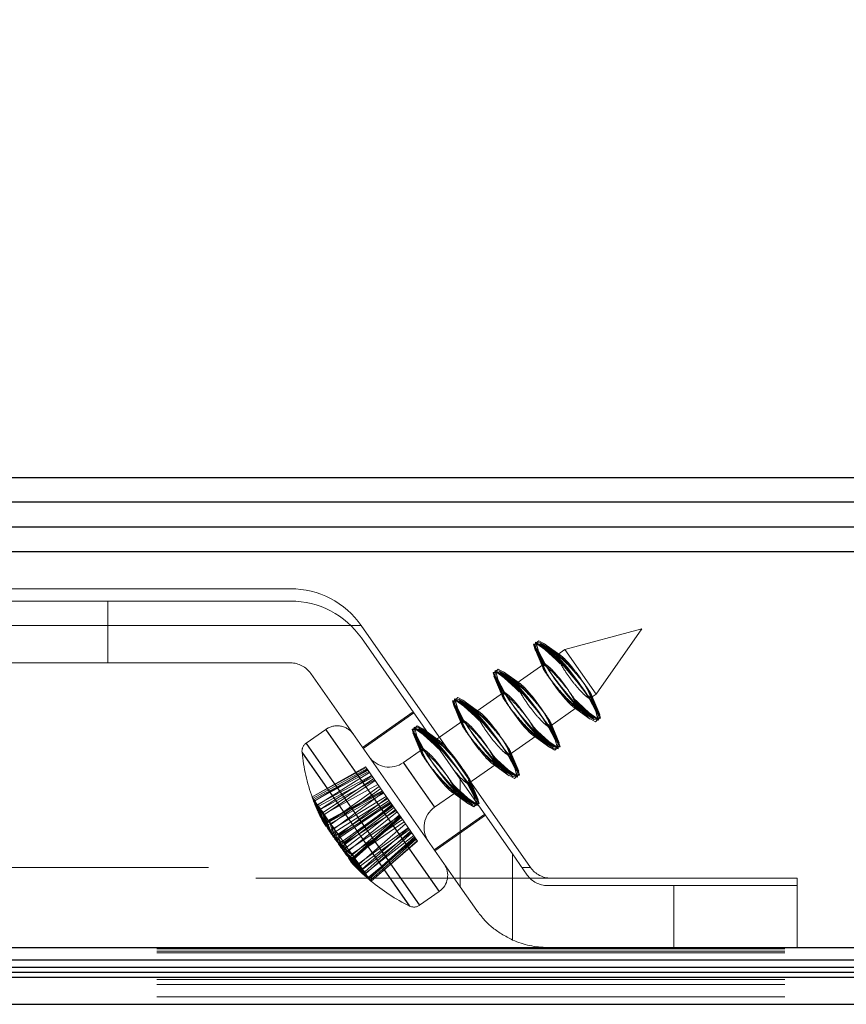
# Model space of a CAD drawing. Header units: millimetres. Extents: x 8 to 290, y 2 to 202.
# Tile 58 of 189: x 34.02 to 35.69, y 175.9 to 177.89. Entities that reach past the tile are written whole.
import ezdxf

# ---------------------------------------------------------------- set-up
doc = ezdxf.new("R2010")
doc.units = ezdxf.units.MM
doc.linetypes.add('HIDDEN', pattern=[1.905, 1.27, -0.635])
doc.styles.add('SLDTEXTSTYLE2', font='TXT', dxfattribs={"width": 0.605})
doc.dimstyles.new('SLDDIMSTYLE1', dxfattribs={"dimtxt": 3.595646, "dimasz": 3, "dimexe": 0, "dimexo": 0.0625, "dimgap": 0.898912, "dimtad": 1, "dimlfac": 20, "dimrnd": 1e-09, "dimzin": 12, "dimdsep": 46, "dimtxsty": 'SLDTEXTSTYLE2', "dimsah": 1, "dimcen": 0.09, "dimadec": 0, "dimazin": 3, "dimtfac": 1, "dimtofl": 0, "dimtmove": 0, "dimatfit": 3, "dimfxl": 1, "dimfrac": 2, "dimtolj": 1, "dimtzin": 12, "dimarcsym": 0})

# ---------------------------------------------------------------- blocks, each defined once
blk = doc.blocks.new('_D_2')
at = {"color": 7, "linetype": 'Continuous', "lineweight": 0}
for p, q in [((29.8417, 177.8108), (29.8417, 188.0108)), ((141.5417, 178.0108), (141.5417, 188.0108)), ((141.5417, 187.0108), (29.8417, 187.0108))]:
    blk.add_line(p, q, dxfattribs=at)
at = {"color": 7, "linetype": 'Continuous', "lineweight": 18}
for points in [[(29.8417, 187.0108), (32.8417, 186.2608), (32.8417, 187.7608)], [(141.5417, 187.0108), (138.5417, 187.7608), (138.5417, 186.2608)]]:
    blk.add_solid(points, dxfattribs=at)
at = {"color": 7, "linetype": 'Continuous', "lineweight": 18, "insert": (80.2041, 191.7858), "char_height": 3.70417, "attachment_point": 1, "style": 'SLDTEXTSTYLE2'}
blk.add_mtext('2234', dxfattribs=at)

msp = doc.modelspace()

# ---------------------------------------------------------------- linework, layer by layer
at = {"color": 7, "linetype": 'Continuous', "lineweight": 25}
for p, q in [((29.92422, 176.96084), (104.45922, 176.96084)), ((104.47422, 176.91084), (29.90922, 176.91084)), ((29.90922, 176.86084), (104.47422, 176.86084)), ((29.84172, 176.81084), (104.54172, 176.81084)), ((29.84172, 176.01084), (104.54172, 176.01084)), ((32.39172, 175.98584), (101.81672, 175.98584)), ((32.39172, 175.97084), (101.81672, 175.97084)), ((32.39172, 175.96084), (101.81672, 175.96084)), ((32.39172, 175.95084), (101.81672, 175.95084)), ((32.39172, 175.89584), (101.81672, 175.89584))]:
    msp.add_line(p, q, dxfattribs=at)
at = {"color": 7, "linetype": 'HIDDEN', "lineweight": 18}
for p, q in [((33.61672, 176.73584), (34.56672, 176.73584)), ((34.19778, 176.71084), (33.98565, 176.71084)), ((34.19778, 176.58584), (34.19778, 176.71084)), ((34.19778, 176.71084), (34.56697, 176.71084)), ((33.47337, 176.66121), (34.71007, 176.66121)), ((33.47337, 176.66121), (34.71007, 176.66121)), ((34.71007, 176.66121), (35.05251, 176.17216)), ((35.27723, 176.65472), (35.1219, 176.6131)), ((35.18499, 176.523), (35.27723, 176.65472)), ((34.71032, 176.63621), (34.90992, 176.35116)), ((35.10785, 176.59966), (35.06762, 176.62299)), ((35.10901, 176.59954), (35.06921, 176.62325)), ((35.11033, 176.5997), (35.07186, 176.62369)), ((35.11193, 176.60008), (35.07541, 176.62436)), ((35.11372, 176.60063), (35.07932, 176.62538)), ((35.06001, 176.61629), (35.07682, 176.57645)), ((35.06074, 176.61591), (35.07717, 176.57631)), ((35.06199, 176.61542), (35.07767, 176.57637)), ((35.06379, 176.61508), (35.07863, 176.57609)), ((35.06606, 176.61547), (35.07978, 176.57624)), ((35.10518, 176.6014), (35.10412, 176.60065)), ((35.10742, 176.60297), (35.10518, 176.6014)), ((35.1219, 176.6131), (35.10742, 176.60297)), ((35.1219, 176.6131), (35.18499, 176.523)), ((34.19778, 176.58584), (33.98565, 176.58584)), ((34.19778, 176.58584), (34.56697, 176.58584)), ((35.07929, 176.58327), (35.02551, 176.54561)), ((34.90992, 176.13323), (34.60793, 176.56452)), ((35.02594, 176.5423), (34.9857, 176.56563)), ((35.0271, 176.54218), (34.98729, 176.56589)), ((35.02842, 176.54234), (34.98994, 176.56633)), ((35.03002, 176.54272), (34.9935, 176.56701)), ((35.03181, 176.54327), (34.9974, 176.56802)), ((34.9781, 176.55893), (34.9949, 176.51909)), ((34.97882, 176.55856), (34.99525, 176.51895)), ((34.98007, 176.55806), (34.99576, 176.51901)), ((34.98187, 176.55773), (34.99671, 176.51873)), ((34.98415, 176.55811), (34.99787, 176.51888)), ((35.02327, 176.54404), (35.0222, 176.5433)), ((35.02551, 176.54561), (35.02327, 176.54404)), ((34.99737, 176.52591), (34.94359, 176.48825)), ((35.17256, 176.51642), (35.16748, 176.51989)), ((35.1723, 176.52476), (35.17333, 176.52183)), ((35.18619, 176.48238), (35.17258, 176.52129)), ((35.17296, 176.51457), (35.18499, 176.523)), ((35.18847, 176.48276), (35.17357, 176.52191)), ((35.19225, 176.48156), (35.17439, 176.52388)), ((35.19027, 176.48243), (35.17465, 176.5213)), ((35.19152, 176.48193), (35.17471, 176.52244)), ((34.89618, 176.50157), (34.91299, 176.46173)), ((34.89691, 176.5012), (34.91334, 176.46159)), ((34.89816, 176.5007), (34.91384, 176.46165)), ((34.89996, 176.50037), (34.9148, 176.46137)), ((34.90223, 176.50075), (34.91595, 176.46153)), ((34.94402, 176.48495), (34.90379, 176.50827)), ((34.94518, 176.48482), (34.90537, 176.50853)), ((34.9465, 176.48498), (34.90803, 176.50897)), ((34.9481, 176.48536), (34.91158, 176.50965)), ((34.94989, 176.48591), (34.91549, 176.51066)), ((35.17406, 176.51121), (35.17162, 176.51466)), ((35.17698, 176.50704), (35.17171, 176.51438)), ((34.815, 176.48672), (34.71261, 176.41502)), ((34.71404, 176.41297), (34.81643, 176.48467)), ((34.94135, 176.48668), (34.94029, 176.48594)), ((34.94359, 176.48825), (34.94135, 176.48668)), ((35.09104, 176.45721), (35.14483, 176.49488)), ((35.13875, 176.49706), (35.17294, 176.47247)), ((35.14019, 176.49786), (35.17684, 176.47348)), ((35.14209, 176.49804), (35.1804, 176.47416)), ((35.14312, 176.49838), (35.18305, 176.4746)), ((35.1441, 176.49836), (35.18464, 176.47486)), ((35.14483, 176.49488), (35.14708, 176.49645)), ((35.14708, 176.49645), (35.14811, 176.49717)), ((34.91546, 176.46855), (34.86168, 176.43089)), ((35.09064, 176.45906), (35.08556, 176.46253)), ((35.09038, 176.4674), (35.09142, 176.46447)), ((35.10428, 176.42502), (35.09067, 176.46393)), ((35.10655, 176.42541), (35.09165, 176.46456)), ((35.11033, 176.4242), (35.09247, 176.46653)), ((35.10835, 176.42507), (35.09274, 176.46394)), ((35.1096, 176.42457), (35.0928, 176.46508)), ((34.63826, 176.45147), (34.59859, 176.42369)), ((34.86682, 176.12504), (34.6383, 176.45141)), ((34.86723, 176.12446), (34.63846, 176.45117)), ((34.8673, 176.12436), (34.63851, 176.4511)), ((34.86744, 176.12416), (34.63866, 176.45089)), ((34.86765, 176.12386), (34.63914, 176.4502)), ((34.81426, 176.44422), (34.83107, 176.40437)), ((34.81499, 176.44384), (34.83142, 176.40424)), ((34.81624, 176.44334), (34.83193, 176.4043)), ((34.81804, 176.44301), (34.83288, 176.40402)), ((34.82032, 176.4434), (34.83404, 176.40417)), ((34.86211, 176.42759), (34.82187, 176.45092)), ((34.86327, 176.42746), (34.82346, 176.45117)), ((34.86459, 176.42763), (34.82611, 176.45162)), ((34.86618, 176.428), (34.82967, 176.45229)), ((34.86798, 176.42855), (34.83357, 176.4533)), ((35.05828, 176.4405), (35.09493, 176.41612)), ((35.06018, 176.44068), (35.09848, 176.4168)), ((35.06121, 176.44102), (35.10114, 176.41724)), ((35.06218, 176.441), (35.10272, 176.4175)), ((35.09215, 176.45385), (35.0897, 176.4573)), ((35.09507, 176.44968), (35.08979, 176.45703)), ((34.82715, 176.09726), (34.59863, 176.42363)), ((34.82756, 176.09668), (34.59879, 176.42339)), ((34.82763, 176.09659), (34.59884, 176.42332)), ((34.82777, 176.09638), (34.59899, 176.42312)), ((34.82798, 176.09608), (34.59947, 176.42242)), ((34.85943, 176.42932), (34.85837, 176.42858)), ((34.86168, 176.43089), (34.85943, 176.42932)), ((35.00913, 176.39986), (35.06292, 176.43752)), ((35.05683, 176.43971), (35.09102, 176.41511)), ((35.06292, 176.43752), (35.06516, 176.43909)), ((35.06516, 176.43909), (35.06619, 176.43981)), ((34.80778, 176.09443), (34.59017, 176.40522)), ((34.80764, 176.09464), (34.59031, 176.40502)), ((34.80759, 176.09471), (34.59036, 176.40495)), ((34.80709, 176.09541), (34.59085, 176.40424)), ((34.80675, 176.0959), (34.59119, 176.40375)), ((34.83354, 176.41119), (34.79515, 176.38431)), ((35.00873, 176.40171), (35.00365, 176.40517)), ((35.00846, 176.41005), (35.0095, 176.40711)), ((35.02236, 176.36766), (35.00875, 176.40657)), ((35.02464, 176.36805), (35.00974, 176.4072)), ((35.02842, 176.36684), (35.01056, 176.40917)), ((35.02644, 176.36772), (35.01082, 176.40658)), ((35.02769, 176.36722), (35.01088, 176.40772)), ((34.85823, 176.29422), (34.79516, 176.38429)), ((34.85809, 176.29442), (34.7953, 176.3841)), ((34.858, 176.29455), (34.79539, 176.38397)), ((34.85783, 176.29479), (34.79556, 176.38372)), ((34.85775, 176.2949), (34.79564, 176.38361)), ((34.97492, 176.38235), (35.00911, 176.35775)), ((34.97636, 176.38314), (35.01301, 176.35877)), ((34.97826, 176.38333), (35.01657, 176.35944)), ((34.97929, 176.38367), (35.01922, 176.35989)), ((34.98027, 176.38364), (35.02081, 176.36014)), ((34.981, 176.38016), (34.98325, 176.38173)), ((34.98325, 176.38173), (34.98428, 176.38246)), ((35.01023, 176.39649), (35.00779, 176.39994)), ((35.01315, 176.39232), (35.00788, 176.39967)), ((34.61073, 176.31504), (34.71882, 176.37564)), ((34.6108, 176.31495), (34.7196, 176.37452)), ((34.61237, 176.3127), (34.72155, 176.37174)), ((34.6143, 176.30994), (34.72363, 176.36876)), ((34.61576, 176.30785), (34.72514, 176.36661)), ((34.61625, 176.30716), (34.72235, 176.3706)), ((34.62201, 176.29892), (34.72677, 176.36428)), ((34.72235, 176.3706), (34.71882, 176.37564)), ((34.76058, 176.316), (34.72235, 176.3706)), ((34.92721, 176.3425), (34.981, 176.38016)), ((34.62157, 176.29956), (34.73088, 176.35842)), ((34.6239, 176.29624), (34.73311, 176.35522)), ((34.62786, 176.29057), (34.73145, 176.3576)), ((34.62822, 176.29006), (34.73721, 176.34938)), ((34.63264, 176.28375), (34.73535, 176.35202)), ((34.6357, 176.27937), (34.73788, 176.34841)), ((34.90992, 176.13323), (34.90992, 176.35116)), ((34.90992, 176.35116), (35.01598, 176.19969)), ((34.92681, 176.34435), (34.92173, 176.34781)), ((34.92832, 176.33914), (34.92587, 176.34259)), ((34.93123, 176.33497), (34.92596, 176.34231)), ((34.94045, 176.3103), (34.92684, 176.34922)), ((34.94272, 176.31069), (34.92782, 176.34984)), ((34.9465, 176.30948), (34.92864, 176.35181)), ((34.94452, 176.31036), (34.92891, 176.34923)), ((34.94577, 176.30986), (34.92897, 176.35037)), ((34.63362, 176.26282), (34.75257, 176.32744)), ((34.63385, 176.26249), (34.75272, 176.32722)), ((34.63449, 176.26158), (34.75316, 176.32659)), ((34.63508, 176.28026), (34.74359, 176.34026)), ((34.6359, 176.25956), (34.75412, 176.32522)), ((34.63847, 176.25589), (34.75588, 176.32271)), ((34.64478, 176.26641), (34.75245, 176.3276)), ((34.64584, 176.26489), (34.74639, 176.33626)), ((34.6494, 176.25981), (34.74941, 176.33195)), ((34.65555, 176.25103), (34.75467, 176.32444)), ((34.85824, 176.2942), (34.89909, 176.3228)), ((34.893, 176.32499), (34.92719, 176.3004)), ((34.89445, 176.32578), (34.9311, 176.30141)), ((34.89635, 176.32597), (34.93465, 176.30208)), ((34.89738, 176.32631), (34.93731, 176.30253)), ((34.89835, 176.32629), (34.93889, 176.30278)), ((34.89909, 176.3228), (34.90133, 176.32438)), ((34.90133, 176.32438), (34.90236, 176.3251)), ((34.64536, 176.24605), (34.76058, 176.316)), ((34.64991, 176.23955), (34.76368, 176.31157)), ((34.65384, 176.23394), (34.76636, 176.30774)), ((34.65676, 176.22978), (34.76835, 176.3049)), ((34.65852, 176.22726), (34.76956, 176.30318)), ((34.66443, 176.23835), (34.76234, 176.31348)), ((34.66509, 176.2374), (34.77059, 176.3017)), ((34.77059, 176.3017), (34.76058, 176.316)), ((34.79035, 176.27348), (34.77059, 176.3017)), ((34.66393, 176.21953), (34.77325, 176.2979)), ((34.6657, 176.21701), (34.77445, 176.29618)), ((34.66861, 176.21285), (34.77644, 176.29334)), ((34.67254, 176.20724), (34.77912, 176.28951)), ((34.67571, 176.22224), (34.77222, 176.29938)), ((34.67638, 176.22129), (34.78046, 176.2876)), ((34.67709, 176.20074), (34.78223, 176.28508)), ((34.62597, 176.27798), (34.63138, 176.26704)), ((34.68398, 176.1909), (34.78693, 176.27837)), ((34.68526, 176.20861), (34.78814, 176.27664)), ((34.68655, 176.18723), (34.78868, 176.27586)), ((34.68796, 176.18521), (34.78964, 176.27449)), ((34.6886, 176.1843), (34.79008, 176.27386)), ((34.68883, 176.18397), (34.79024, 176.27364)), ((34.6914, 176.19983), (34.79339, 176.26913)), ((34.69496, 176.19475), (34.79641, 176.26482)), ((34.69602, 176.19323), (34.79035, 176.27348)), ((34.82398, 176.22545), (34.79035, 176.27348)), ((34.85743, 176.20818), (34.95983, 176.27988)), ((34.85887, 176.20614), (34.96126, 176.27783)), ((34.7051, 176.18026), (34.80492, 176.25267)), ((34.70572, 176.17938), (34.79921, 176.26082)), ((34.70816, 176.17589), (34.80745, 176.24906)), ((34.71258, 176.16958), (34.8056, 176.2517)), ((34.71294, 176.16907), (34.81135, 176.24348)), ((34.71691, 176.1634), (34.80969, 176.24586)), ((34.71923, 176.16008), (34.81193, 176.24267)), ((34.71879, 176.16072), (34.81603, 176.2368)), ((34.72455, 176.15248), (34.82046, 176.23048)), ((34.72504, 176.15179), (34.81766, 176.23447)), ((34.72651, 176.1497), (34.81917, 176.23232)), ((34.72844, 176.14694), (34.82126, 176.22934)), ((34.73001, 176.14469), (34.8232, 176.22656)), ((34.73007, 176.1446), (34.82398, 176.22545)), ((35.01598, 176.19969), (35.04576, 176.15716)), ((35.01598, 176.02577), (35.01598, 176.19969)), ((33.13093, 176.17216), (35.05251, 176.17216)), ((33.13093, 176.17216), (35.05251, 176.17216)), ((34.69203, 176.18042), (34.70046, 176.1716)), ((32.59172, 176.15084), (35.59172, 176.15084)), ((35.59172, 176.15084), (35.59172, 176.01084)), ((34.82802, 176.09603), (34.86769, 176.1238)), ((34.94337, 176.08546), (34.90992, 176.13323)), ((35.08672, 176.13584), (35.34172, 176.13584)), ((35.34172, 176.01084), (35.34172, 176.13584)), ((35.34172, 176.13584), (35.59172, 176.13584)), ((32.39172, 176.00791), (101.81672, 176.00791)), ((32.39172, 176.00292), (101.81672, 176.00292)), ((32.39172, 175.99999), (101.81672, 175.99999)), ((32.39172, 175.98584), (101.81672, 175.98584)), ((101.81672, 175.97084), (32.39172, 175.97084)), ((69.47922, 175.95084), (32.39172, 175.95084)), ((32.39172, 175.94584), (101.81672, 175.94584)), ((32.39172, 175.93584), (40.07636, 175.93584)), ((32.39172, 175.91084), (40.04172, 175.91084)), ((101.81672, 175.89584), (32.39172, 175.89584))]:
    msp.add_line(p, q, dxfattribs=at)
at = {"color": 7, "linetype": 'HIDDEN', "lineweight": 18, "flags": 128}
for points in [[(35.11196, 176.58428), (35.10401, 176.59227), (35.08112, 176.6132), (35.06509, 176.62433), (35.05835, 176.62399), (35.06192, 176.61221), (35.07528, 176.59081), (35.08082, 176.58309)], [(35.10864, 176.58906), (35.10079, 176.59688), (35.07884, 176.61645), (35.0641, 176.62574), (35.0588, 176.62334), (35.06375, 176.60961), (35.07819, 176.58664), (35.08078, 176.58299)], [(35.16887, 176.51863), (35.14622, 176.54862), (35.12052, 176.57866), (35.09568, 176.60418), (35.07546, 176.62128), (35.06297, 176.62736), (35.06008, 176.62151), (35.06726, 176.6046), (35.08339, 176.57922), (35.0838, 176.57863)], [(35.16106, 176.52978), (35.13758, 176.56097), (35.11236, 176.59033), (35.08923, 176.61338), (35.07173, 176.62662), (35.0625, 176.62803), (35.06296, 176.6174), (35.07304, 176.59634), (35.0912, 176.56806), (35.11468, 176.53688), (35.1399, 176.50752), (35.16302, 176.48447), (35.18053, 176.47123), (35.18975, 176.46982), (35.18929, 176.48045), (35.17922, 176.50151), (35.16106, 176.52978)], [(35.15065, 176.54465), (35.12684, 176.57631), (35.10292, 176.6038), (35.08254, 176.62294), (35.06879, 176.63081), (35.06377, 176.62621), (35.06825, 176.60985), (35.08153, 176.58421), (35.10161, 176.5532), (35.12542, 176.52154), (35.14933, 176.49404), (35.16972, 176.47491), (35.18346, 176.46704), (35.18848, 176.47163), (35.18401, 176.488), (35.17072, 176.51364), (35.15065, 176.54465)], [(35.03005, 176.52692), (35.02209, 176.53492), (34.99921, 176.55584), (34.98317, 176.56697), (34.97643, 176.56663), (34.98001, 176.55486), (34.99336, 176.53345), (34.99891, 176.52573)], [(35.02673, 176.5317), (35.01887, 176.53952), (34.99693, 176.55909), (34.98218, 176.56839), (34.97688, 176.56598), (34.98183, 176.55225), (34.99628, 176.52928), (34.99887, 176.52563)], [(35.08695, 176.46127), (35.06431, 176.49127), (35.03861, 176.52131), (35.01376, 176.54682), (34.99355, 176.56392), (34.98105, 176.57), (34.97817, 176.56415), (34.98534, 176.54724), (35.00147, 176.52186), (35.00188, 176.52128)], [(35.07914, 176.47242), (35.05566, 176.50361), (35.03044, 176.53297), (35.00732, 176.55602), (34.98981, 176.56926), (34.98059, 176.57067), (34.98105, 176.56004), (34.99112, 176.53898), (35.00928, 176.51071), (35.03276, 176.47952), (35.05798, 176.45016), (35.08111, 176.42711), (35.09861, 176.41387), (35.10784, 176.41246), (35.10738, 176.42309), (35.0973, 176.44415), (35.07914, 176.47242)], [(35.06873, 176.48729), (35.04492, 176.51895), (35.02101, 176.54644), (35.00062, 176.56558), (34.98688, 176.57345), (34.98186, 176.56885), (34.98633, 176.55249), (34.99962, 176.52685), (35.01969, 176.49584), (35.0435, 176.46418), (35.06742, 176.43669), (35.0878, 176.41755), (35.10155, 176.40968), (35.10657, 176.41428), (35.10209, 176.43064), (35.08881, 176.45628), (35.06873, 176.48729)], [(34.94813, 176.46956), (34.94018, 176.47756), (34.91729, 176.49848), (34.90126, 176.50962), (34.89452, 176.50927), (34.89809, 176.4975), (34.91144, 176.47609), (34.91699, 176.46838)], [(34.94481, 176.47434), (34.93696, 176.48216), (34.91501, 176.50174), (34.90027, 176.51103), (34.89497, 176.50863), (34.89992, 176.49489), (34.91436, 176.47192), (34.91695, 176.46827)], [(35.00504, 176.40391), (34.98239, 176.43391), (34.95669, 176.46395), (34.93185, 176.48946), (34.91163, 176.50656), (34.89914, 176.51265), (34.89625, 176.50679), (34.90342, 176.48988), (34.91956, 176.4645), (34.91997, 176.46392)], [(34.99723, 176.41507), (34.97375, 176.44626), (34.94853, 176.47561), (34.9254, 176.49866), (34.9079, 176.5119), (34.89867, 176.51331), (34.89913, 176.50268), (34.90921, 176.48162), (34.92737, 176.45335), (34.95085, 176.42216), (34.97607, 176.3928), (34.99919, 176.36975), (35.0167, 176.35651), (35.02592, 176.3551), (35.02546, 176.36574), (35.01539, 176.38679), (34.99723, 176.41507)], [(34.98682, 176.42993), (34.96301, 176.46159), (34.93909, 176.48909), (34.91871, 176.50822), (34.90496, 176.51609), (34.89994, 176.5115), (34.90442, 176.49513), (34.9177, 176.46949), (34.93778, 176.43848), (34.96159, 176.40682), (34.9855, 176.37933), (35.00589, 176.36019), (35.01963, 176.35232), (35.02465, 176.35692), (35.02018, 176.37328), (35.00689, 176.39892), (34.98682, 176.42993)], [(35.13876, 176.51515), (35.14825, 176.50557), (35.17113, 176.48465), (35.18717, 176.47351), (35.19391, 176.47386), (35.19033, 176.48563), (35.17698, 176.50704)], [(35.14337, 176.50903), (35.15147, 176.50097), (35.17341, 176.48139), (35.18816, 176.4721), (35.19346, 176.47451), (35.18851, 176.48824), (35.17406, 176.51121)], [(35.14508, 176.50501), (35.15658, 176.49367), (35.17679, 176.47657), (35.18929, 176.47048), (35.19217, 176.47634), (35.185, 176.49325), (35.16887, 176.51863)], [(35.06317, 176.44765), (35.07466, 176.43631), (35.09488, 176.41921), (35.10737, 176.41313), (35.11026, 176.41898), (35.10309, 176.43589), (35.08695, 176.46127)], [(34.86638, 176.41204), (34.85826, 176.4202), (34.83538, 176.44112), (34.81934, 176.45226), (34.8126, 176.45191), (34.81618, 176.44014), (34.82953, 176.41873), (34.83508, 176.41102)], [(34.8629, 176.41698), (34.85504, 176.42481), (34.8331, 176.44438), (34.81835, 176.45367), (34.81305, 176.45127), (34.818, 176.43753), (34.83245, 176.41456), (34.83504, 176.41091)], [(34.92312, 176.34656), (34.90048, 176.37655), (34.87478, 176.40659), (34.84993, 176.4321), (34.82972, 176.4492), (34.81722, 176.45529), (34.81434, 176.44943), (34.82151, 176.43253), (34.83764, 176.40714), (34.83805, 176.40656)], [(34.91531, 176.35771), (34.89183, 176.3889), (34.86661, 176.41825), (34.84349, 176.4413), (34.82598, 176.45454), (34.81676, 176.45595), (34.81722, 176.44532), (34.82729, 176.42427), (34.84545, 176.39599), (34.86893, 176.3648), (34.89415, 176.33545), (34.91728, 176.3124), (34.93478, 176.29916), (34.94401, 176.29775), (34.94355, 176.30838), (34.93347, 176.32943), (34.91531, 176.35771)], [(34.9049, 176.37258), (34.88109, 176.40424), (34.85718, 176.43173), (34.83679, 176.45087), (34.82305, 176.45874), (34.81803, 176.45414), (34.8225, 176.43777), (34.83579, 176.41214), (34.85586, 176.38112), (34.87967, 176.34946), (34.90359, 176.32197), (34.92397, 176.30283), (34.93772, 176.29496), (34.94274, 176.29956), (34.93826, 176.31593), (34.92498, 176.34156), (34.9049, 176.37258)], [(35.05684, 176.45779), (35.06633, 176.44821), (35.08922, 176.42729), (35.10525, 176.41616), (35.11199, 176.4165), (35.10842, 176.42827), (35.09507, 176.44968)], [(35.06146, 176.45167), (35.06955, 176.44361), (35.0915, 176.42404), (35.10624, 176.41474), (35.11154, 176.41715), (35.10659, 176.43088), (35.09215, 176.45385)], [(34.86786, 176.41144), (34.86769, 176.41172), (34.86257, 176.42237), (34.86092, 176.42912), (34.86302, 176.43112), (34.8687, 176.42801), (34.87735, 176.42008), (34.88792, 176.40832), (34.89917, 176.39419), (34.9098, 176.37934), (34.91869, 176.3654), (34.92288, 176.35793), (34.92288, 176.35793)], [(34.97493, 176.40043), (34.98442, 176.39086), (35.0073, 176.36993), (35.02334, 176.3588), (35.03008, 176.35914), (35.0265, 176.37092), (35.01315, 176.39232)], [(34.98125, 176.39029), (34.99275, 176.37895), (35.01296, 176.36185), (35.02546, 176.35577), (35.02834, 176.36162), (35.02117, 176.37853), (35.00504, 176.40391)], [(34.97954, 176.39432), (34.98764, 176.38625), (35.00958, 176.36668), (35.02433, 176.35739), (35.02963, 176.35979), (35.02468, 176.37352), (35.01023, 176.39649)], [(34.89301, 176.34308), (34.9025, 176.3335), (34.92539, 176.31258), (34.94142, 176.30144), (34.94816, 176.30179), (34.94459, 176.31356), (34.93123, 176.33497)], [(34.89934, 176.33293), (34.91083, 176.3216), (34.93105, 176.3045), (34.94354, 176.29841), (34.94643, 176.30427), (34.93925, 176.32117), (34.92312, 176.34656)], [(34.89763, 176.33696), (34.90572, 176.32889), (34.92767, 176.30932), (34.94241, 176.30003), (34.94771, 176.30243), (34.94276, 176.31616), (34.92832, 176.33914)]]:
    msp.add_lwpolyline(points, dxfattribs=at)
at = {"color": 7, "linetype": 'HIDDEN', "lineweight": 18}
for centre, radius, start, end in [((34.56672, 176.56084), 0.175, 35, 90), ((34.56697, 176.53584), 0.175, 35, 90), ((34.56697, 176.53584), 0.05, 35, 90), ((34.6612, 176.4187), 0.04, 35, 125), ((34.61006, 176.40731), 0.02, 125, 185.98773), ((34.97917, 176.44602), 0.39114, 185.98773, 199.81878), ((34.76647, 176.42527), 0.05, 215, 305), ((34.62292, 176.3177), 0.01247, 192.3138, 237.6862), ((34.95169, 176.43887), 0.36275, 199.96128, 210.29394), ((34.65642, 176.33495), 0.04982, 203.6779, 226.3221), ((34.90813, 176.41635), 0.31415, 198.83168, 209.93978), ((34.97917, 176.44602), 0.39114, 199.81878, 205.44392), ((34.69676, 176.3553), 0.09453, 206.78417, 223.21583), ((34.86424, 176.39135), 0.26386, 197.34089, 209.4595), ((34.73097, 176.37212), 0.13221, 208.05364, 221.94636), ((34.83018, 176.37115), 0.22439, 195.8276, 208.96141), ((34.75286, 176.38263), 0.15616, 208.60889, 221.39111), ((34.8095, 176.35863), 0.20028, 194.68556, 208.57877), ((34.98246, 176.44414), 0.39099, 200.50917, 210.44046), ((34.74883, 176.32096), 0.12905, 189.54542, 206.77741), ((34.82224, 176.41424), 0.23113, 209.74714, 220.25286), ((34.96829, 176.42539), 0.36865, 200.06399, 210.27265), ((34.73073, 176.30941), 0.10765, 187.03092, 205.84178), ((34.84481, 176.42378), 0.25508, 209.99994, 220.00006), ((34.9431, 176.40091), 0.33399, 199.291, 209.99434), ((34.70377, 176.29176), 0.07557, 181.28825, 203.5385), ((34.8809, 176.43791), 0.29276, 210.33285, 219.66715), ((34.919, 176.37933), 0.30189, 198.45861, 209.6952), ((34.88692, 176.25325), 0.05, 125, 215), ((34.67537, 176.27149), 0.04123, 167.71431, 196.81069), ((34.9254, 176.45231), 0.33747, 210.6531, 219.3469), ((34.90274, 176.36524), 0.2805, 197.82501, 209.4661), ((34.6628, 176.24844), 0.02544, 135.08176, 162.97092), ((34.96648, 176.45875), 0.37481, 210.87536, 219.12464), ((34.84805, 176.31924), 0.20938, 195.04356, 208.43734), ((34.67422, 176.28505), 0.04852, 233.50292, 259.15575), ((34.82942, 176.30385), 0.18533, 193.7465, 207.9421), ((34.79889, 176.27875), 0.146, 190.94217, 206.8318), ((34.71692, 176.30833), 0.09602, 225.74473, 245.02393), ((34.76032, 176.33382), 0.146, 223.1682, 239.05783), ((34.79436, 176.35393), 0.18533, 222.0579, 236.2535), ((34.81519, 176.36617), 0.20938, 221.56266, 234.95644), ((34.76009, 176.24668), 0.09602, 184.97607, 204.25527), ((34.98679, 176.42974), 0.37481, 210.87536, 219.12464), ((34.72361, 176.21452), 0.04852, 170.84425, 196.49708), ((34.87712, 176.40183), 0.2805, 220.5339, 232.17499), ((34.89592, 176.41229), 0.30189, 220.3048, 231.54139), ((34.92444, 176.42756), 0.33399, 220.00566, 230.709), ((34.95607, 176.44285), 0.36865, 219.72735, 229.93601), ((34.96669, 176.39334), 0.33747, 210.6531, 219.3469), ((34.93794, 176.35646), 0.29276, 210.33285, 219.66715), ((34.97853, 176.44975), 0.39099, 219.55954, 229.49083), ((34.6853, 176.21631), 0.02544, 267.02908, 294.91824), ((34.96305, 176.42264), 0.36275, 219.70606, 230.03872), ((34.92699, 176.38941), 0.31415, 220.06022, 231.16832), ((34.71125, 176.22024), 0.04123, 233.18931, 262.28569), ((34.88848, 176.35672), 0.26386, 220.5405, 232.65911), ((34.74002, 176.23999), 0.07557, 226.4615, 248.71175), ((34.85785, 176.33163), 0.22439, 221.03859, 234.1724), ((34.76583, 176.25929), 0.10765, 224.15822, 242.96908), ((34.83902, 176.31648), 0.20028, 221.42123, 235.31444), ((34.78287, 176.27235), 0.12905, 223.22259, 240.45458), ((34.91231, 176.32737), 0.25508, 209.99994, 220.00006), ((34.89563, 176.30943), 0.23113, 209.74714, 220.25286), ((34.97917, 176.44602), 0.39114, 224.55608, 230.18122), ((34.84219, 176.25504), 0.15616, 208.60889, 221.39111), ((34.82484, 176.23807), 0.13221, 208.05364, 221.94636), ((34.79733, 176.21167), 0.09453, 206.78417, 223.21583), ((34.84474, 176.15657), 0.04, 305, 35), ((35.09347, 176.20084), 0.05, 215, 270), ((34.76441, 176.18072), 0.04982, 203.6779, 226.3221), ((34.73674, 176.15514), 0.01247, 192.3138, 237.6862), ((34.97917, 176.44602), 0.39114, 230.18122, 244.01227), ((35.08672, 176.18584), 0.05, 215, 270), ((34.81654, 176.11241), 0.02, 244.01227, 305), ((35.08672, 176.18584), 0.175, 246.15866, 270)]:
    msp.add_arc(centre, radius, start, end, dxfattribs=at)
for points, knots in [([(35.10747, 176.59205), (35.10718, 176.59254), (35.10492, 176.59646), (35.10397, 176.59996), (35.10518, 176.60056), (35.10562, 176.60078)], [0, 0, 0, 0, 0.0831759, 0.6672008, 1, 1, 1, 1]), ([(35.16863, 176.53), (35.1703, 176.52651), (35.17365, 176.51954), (35.17404, 176.51436), (35.1708, 176.51392), (35.16393, 176.51864), (35.15429, 176.52796), (35.14303, 176.5408), (35.13154, 176.55559), (35.12114, 176.57062), (35.11292, 176.58429), (35.1077, 176.59515), (35.10604, 176.60203), (35.10817, 176.60406), (35.11395, 176.6009), (35.12273, 176.59284), (35.13349, 176.58087), (35.14497, 176.56645), (35.15579, 176.55133), (35.16383, 176.53878), (35.1673, 176.53243), (35.16863, 176.53)], [0, 0, 0, 0, 0.05362946, 0.10729955, 0.16154585, 0.21615594, 0.27074218, 0.32488919, 0.37835815, 0.43123456, 0.4839016, 0.53684095, 0.59039023, 0.64459235, 0.69919639, 0.75378996, 0.80798857, 0.86159461, 0.91466358, 0.96746329, 1, 1, 1, 1]), ([(35.10784, 176.59964), (35.11002, 176.59815), (35.11445, 176.59512), (35.12499, 176.58513), (35.13709, 176.57233), (35.14958, 176.5579), (35.16093, 176.54366), (35.16982, 176.53129), (35.17487, 176.52302), (35.17593, 176.52011), (35.17633, 176.519)], [0, 0, 0, 0, 0.1296567, 0.2633743, 0.3970663, 0.529791, 0.6610647, 0.7910231, 0.9203222, 1, 1, 1, 1]), ([(35.11021, 176.59949), (35.11079, 176.59921), (35.11314, 176.59806), (35.12073, 176.59122), (35.13182, 176.57986), (35.14407, 176.56577), (35.15576, 176.55103), (35.16559, 176.53733), (35.17185, 176.52733), (35.17381, 176.52313), (35.17455, 176.52154)], [0, 0, 0, 0, 0.0479892, 0.194254, 0.3404908, 0.4856696, 0.6292611, 0.7714141, 0.9128457, 1, 1, 1, 1]), ([(35.14622, 176.50303), (35.14472, 176.50601), (35.14172, 176.51195), (35.13288, 176.52495), (35.12201, 176.53917), (35.10999, 176.55342), (35.09818, 176.56612), (35.08785, 176.57592), (35.08025, 176.58163), (35.07631, 176.5825), (35.07652, 176.57836), (35.08079, 176.56976), (35.08855, 176.55774), (35.09887, 176.54371), (35.11058, 176.52923), (35.12255, 176.5157), (35.13312, 176.50515), (35.13999, 176.49908), (35.14189, 176.4983), (35.14217, 176.49818)], [0, 0, 0, 0, 0.0613358, 0.1226091, 0.1834595, 0.2444321, 0.3060039, 0.3683548, 0.4313048, 0.4944199, 0.5572199, 0.6193845, 0.680873, 0.7419195, 0.8029238, 0.8642941, 0.9262989, 0.9889635, 1, 1, 1, 1]), ([(35.13988, 176.51208), (35.1375, 176.51632), (35.13272, 176.5248), (35.12241, 176.5399), (35.11119, 176.55463), (35.10001, 176.56767), (35.09014, 176.5776), (35.08268, 176.58331), (35.07855, 176.58406), (35.0783, 176.57966), (35.08196, 176.57059), (35.08905, 176.55796), (35.09867, 176.54329), (35.10971, 176.52822), (35.12096, 176.5144), (35.13125, 176.50328), (35.13946, 176.49611), (35.14468, 176.49375), (35.14619, 176.49664), (35.14425, 176.50338), (35.1411, 176.50965), (35.13988, 176.51208)], [0, 0, 0, 0, 0.0531053, 0.1061566, 0.1588417, 0.2116326, 0.2649423, 0.3189265, 0.3734294, 0.4280754, 0.4824485, 0.5362713, 0.5895089, 0.6423638, 0.6951821, 0.7483174, 0.802002, 0.8562578, 0.9108709, 0.9654511, 1, 1, 1, 1]), ([(35.07706, 176.57655), (35.07738, 176.57565), (35.07835, 176.57295), (35.08421, 176.56399), (35.09355, 176.5513), (35.10509, 176.53707), (35.11739, 176.52307), (35.12909, 176.51091), (35.13873, 176.50196), (35.14249, 176.49958), (35.14419, 176.49851)], [0, 0, 0, 0, 0.067433, 0.2036122, 0.3388126, 0.4739193, 0.6098368, 0.7471595, 0.8859434, 1, 1, 1, 1]), ([(35.02555, 176.53469), (35.02527, 176.53518), (35.023, 176.53911), (35.02205, 176.5426), (35.02326, 176.5432), (35.0237, 176.54342)], [0, 0, 0, 0, 0.0831759, 0.6672008, 1, 1, 1, 1]), ([(35.08671, 176.47264), (35.08839, 176.46916), (35.09174, 176.46218), (35.09212, 176.457), (35.08888, 176.45656), (35.08202, 176.46128), (35.07238, 176.47061), (35.06112, 176.48344), (35.04963, 176.49823), (35.03923, 176.51327), (35.03101, 176.52693), (35.02579, 176.5378), (35.02412, 176.54467), (35.02626, 176.5467), (35.03203, 176.54354), (35.04082, 176.53548), (35.05158, 176.52352), (35.06305, 176.50909), (35.07387, 176.49397), (35.08192, 176.48143), (35.08539, 176.47507), (35.08671, 176.47264)], [0, 0, 0, 0, 0.0536295, 0.1072996, 0.1615458, 0.2161559, 0.2707422, 0.3248892, 0.3783582, 0.4312346, 0.4839016, 0.536841, 0.5903902, 0.6445923, 0.6991964, 0.75379, 0.8079886, 0.8615946, 0.9146636, 0.9674633, 1, 1, 1, 1]), ([(35.02593, 176.54228), (35.0281, 176.54079), (35.03253, 176.53776), (35.04307, 176.52777), (35.05518, 176.51497), (35.06767, 176.50054), (35.07901, 176.4863), (35.0879, 176.47394), (35.09295, 176.46567), (35.09401, 176.46275), (35.09442, 176.46164)], [0, 0, 0, 0, 0.1296567, 0.2633743, 0.3970663, 0.529791, 0.6610647, 0.7910231, 0.9203222, 1, 1, 1, 1]), ([(35.02829, 176.54213), (35.02887, 176.54185), (35.03123, 176.54071), (35.03882, 176.53386), (35.0499, 176.5225), (35.06216, 176.50841), (35.07385, 176.49368), (35.08368, 176.47997), (35.08994, 176.46997), (35.09189, 176.46578), (35.09264, 176.46418)], [0, 0, 0, 0, 0.0479892, 0.194254, 0.3404908, 0.4856696, 0.6292611, 0.7714141, 0.9128457, 1, 1, 1, 1]), ([(35.0643, 176.44568), (35.0628, 176.44865), (35.0598, 176.4546), (35.05097, 176.4676), (35.0401, 176.48181), (35.02807, 176.49606), (35.01626, 176.50877), (35.00594, 176.51857), (34.99834, 176.52428), (34.9944, 176.52514), (34.9946, 176.52101), (34.99888, 176.5124), (35.00664, 176.50039), (35.01696, 176.48635), (35.02867, 176.47187), (35.04064, 176.45834), (35.05121, 176.44779), (35.05807, 176.44172), (35.05997, 176.44094), (35.06026, 176.44082)], [0, 0, 0, 0, 0.0613358, 0.1226091, 0.1834595, 0.2444321, 0.3060039, 0.3683548, 0.4313048, 0.4944199, 0.5572199, 0.6193845, 0.680873, 0.7419195, 0.8029238, 0.8642941, 0.9262989, 0.9889635, 1, 1, 1, 1]), ([(35.05797, 176.45472), (35.05558, 176.45896), (35.05081, 176.46744), (35.0405, 176.48254), (35.02927, 176.49727), (35.01809, 176.51032), (35.00822, 176.52024), (35.00077, 176.52596), (34.99664, 176.5267), (34.99638, 176.5223), (35.00004, 176.51323), (35.00713, 176.50061), (35.01676, 176.48593), (35.0278, 176.47087), (35.03905, 176.45704), (35.04933, 176.44592), (35.05755, 176.43875), (35.06277, 176.43639), (35.06428, 176.43929), (35.06233, 176.44603), (35.05919, 176.45229), (35.05797, 176.45472)], [0, 0, 0, 0, 0.0531053, 0.1061566, 0.1588417, 0.2116326, 0.2649423, 0.3189265, 0.3734294, 0.4280754, 0.4824485, 0.5362713, 0.5895089, 0.6423638, 0.6951821, 0.7483174, 0.802002, 0.8562578, 0.9108709, 0.9654511, 1, 1, 1, 1]), ([(35.17455, 176.52154), (35.17542, 176.51926), (35.17649, 176.51643), (35.17509, 176.51655), (35.17481, 176.51657)], [0, 0, 0, 0, 0.80165284, 1, 1, 1, 1]), ([(34.99514, 176.51919), (34.99546, 176.51829), (34.99644, 176.51559), (35.0023, 176.50663), (35.01163, 176.49394), (35.02317, 176.47972), (35.03547, 176.46572), (35.04717, 176.45355), (35.05682, 176.4446), (35.06058, 176.44222), (35.06227, 176.44115)], [0, 0, 0, 0, 0.067433, 0.2036122, 0.3388126, 0.4739193, 0.6098368, 0.7471595, 0.8859434, 1, 1, 1, 1]), ([(34.94364, 176.47734), (34.94335, 176.47782), (34.94109, 176.48175), (34.94014, 176.48524), (34.94135, 176.48584), (34.94179, 176.48606)], [0, 0, 0, 0, 0.0831759, 0.6672008, 1, 1, 1, 1]), ([(35.0048, 176.41529), (35.00647, 176.4118), (35.00982, 176.40482), (35.01021, 176.39964), (35.00697, 176.3992), (35.0001, 176.40393), (34.99046, 176.41325), (34.9792, 176.42608), (34.96771, 176.44087), (34.95731, 176.45591), (34.94909, 176.46957), (34.94387, 176.48044), (34.94221, 176.48732), (34.94434, 176.48935), (34.95012, 176.48618), (34.9589, 176.47812), (34.96966, 176.46616), (34.98114, 176.45173), (34.99196, 176.43662), (35, 176.42407), (35.00347, 176.41771), (35.0048, 176.41529)], [0, 0, 0, 0, 0.0536295, 0.1072996, 0.1615458, 0.2161559, 0.2707422, 0.3248892, 0.3783582, 0.4312346, 0.4839016, 0.536841, 0.5903902, 0.6445923, 0.6991964, 0.75379, 0.8079886, 0.8615946, 0.9146636, 0.9674633, 1, 1, 1, 1]), ([(34.94401, 176.48493), (34.94619, 176.48343), (34.95061, 176.4804), (34.96116, 176.47042), (34.97326, 176.45762), (34.98575, 176.44318), (34.99709, 176.42895), (35.00599, 176.41658), (35.01104, 176.40831), (35.0121, 176.40539), (35.0125, 176.40428)], [0, 0, 0, 0, 0.12965671, 0.26337433, 0.39706629, 0.52979104, 0.66106468, 0.79102313, 0.92032218, 1, 1, 1, 1]), ([(34.94637, 176.48478), (34.94696, 176.48449), (34.94931, 176.48335), (34.9569, 176.4765), (34.96799, 176.46515), (34.98024, 176.45105), (34.99193, 176.43632), (35.00176, 176.42261), (35.00802, 176.41261), (35.00998, 176.40842), (35.01072, 176.40682)], [0, 0, 0, 0, 0.0479892, 0.194254, 0.3404908, 0.4856696, 0.6292611, 0.7714141, 0.9128457, 1, 1, 1, 1]), ([(34.98238, 176.38832), (34.98088, 176.39129), (34.97789, 176.39724), (34.96905, 176.41024), (34.95818, 176.42445), (34.94616, 176.4387), (34.93435, 176.45141), (34.92402, 176.46121), (34.91642, 176.46692), (34.91248, 176.46778), (34.91269, 176.46365), (34.91696, 176.45504), (34.92472, 176.44303), (34.93504, 176.42899), (34.94675, 176.41451), (34.95872, 176.40098), (34.96929, 176.39043), (34.97616, 176.38436), (34.97806, 176.38358), (34.97834, 176.38346)], [0, 0, 0, 0, 0.0613358, 0.1226091, 0.1834595, 0.2444321, 0.3060039, 0.3683548, 0.4313048, 0.4944199, 0.5572199, 0.6193845, 0.680873, 0.7419195, 0.8029238, 0.8642941, 0.9262989, 0.9889635, 1, 1, 1, 1]), ([(34.91323, 176.46183), (34.91355, 176.46094), (34.91452, 176.45823), (34.92038, 176.44927), (34.92972, 176.43658), (34.94126, 176.42236), (34.95356, 176.40836), (34.96526, 176.3962), (34.9749, 176.38724), (34.97866, 176.38486), (34.98036, 176.38379)], [0, 0, 0, 0, 0.067433, 0.2036122, 0.3388126, 0.4739193, 0.6098368, 0.7471595, 0.8859434, 1, 1, 1, 1]), ([(34.97605, 176.39736), (34.97366, 176.4016), (34.96889, 176.41008), (34.95858, 176.42519), (34.94736, 176.43992), (34.93618, 176.45296), (34.92631, 176.46289), (34.91885, 176.4686), (34.91472, 176.46935), (34.91447, 176.46494), (34.91813, 176.45588), (34.92522, 176.44325), (34.93484, 176.42857), (34.94588, 176.41351), (34.95713, 176.39968), (34.96742, 176.38856), (34.97563, 176.38139), (34.98085, 176.37904), (34.98236, 176.38193), (34.98042, 176.38867), (34.97727, 176.39493), (34.97605, 176.39736)], [0, 0, 0, 0, 0.0531053, 0.1061566, 0.1588417, 0.2116326, 0.2649423, 0.3189265, 0.3734294, 0.4280754, 0.4824485, 0.5362713, 0.5895089, 0.6423638, 0.6951821, 0.7483174, 0.802002, 0.8562578, 0.9108709, 0.9654511, 1, 1, 1, 1]), ([(35.09264, 176.46418), (35.0935, 176.46191), (35.09458, 176.45907), (35.09317, 176.45919), (35.09289, 176.45921)], [0, 0, 0, 0, 0.80165284, 1, 1, 1, 1]), ([(34.86168, 176.42005), (34.86141, 176.42052), (34.85916, 176.42441), (34.85822, 176.42788), (34.85943, 176.42849), (34.85987, 176.4287)], [0, 0, 0, 0, 0.0790694, 0.6657102, 1, 1, 1, 1]), ([(34.86209, 176.42757), (34.86427, 176.42608), (34.8687, 176.42305), (34.87924, 176.41306), (34.89135, 176.40026), (34.90384, 176.38582), (34.91518, 176.37159), (34.92407, 176.35922), (34.92912, 176.35095), (34.93018, 176.34804), (34.93059, 176.34692)], [0, 0, 0, 0, 0.1296567, 0.2633743, 0.3970663, 0.529791, 0.6610647, 0.7910231, 0.9203222, 1, 1, 1, 1]), ([(34.86446, 176.42742), (34.86504, 176.42714), (34.8674, 176.42599), (34.87498, 176.41914), (34.88607, 176.40779), (34.89833, 176.39369), (34.91002, 176.37896), (34.91985, 176.36525), (34.92611, 176.35525), (34.92806, 176.35106), (34.92881, 176.34946)], [0, 0, 0, 0, 0.0479892, 0.194254, 0.3404908, 0.4856696, 0.6292611, 0.7714141, 0.9128457, 1, 1, 1, 1]), ([(34.90047, 176.33096), (34.89897, 176.33393), (34.89597, 176.33988), (34.88713, 176.35288), (34.87627, 176.3671), (34.86424, 176.38134), (34.85243, 176.39405), (34.84211, 176.40385), (34.83451, 176.40956), (34.83057, 176.41042), (34.83077, 176.40629), (34.83505, 176.39768), (34.84281, 176.38567), (34.85313, 176.37164), (34.86483, 176.35715), (34.87681, 176.34363), (34.88738, 176.33307), (34.89424, 176.32701), (34.89614, 176.32622), (34.89643, 176.32611)], [0, 0, 0, 0, 0.06133578, 0.1226091, 0.18345953, 0.24443211, 0.30600388, 0.36835479, 0.43130475, 0.49441993, 0.55721993, 0.61938446, 0.68087296, 0.74191952, 0.80292376, 0.86429411, 0.92629894, 0.98896352, 1, 1, 1, 1]), ([(34.83131, 176.40447), (34.83163, 176.40358), (34.8326, 176.40087), (34.83847, 176.39192), (34.8478, 176.37923), (34.85934, 176.365), (34.87164, 176.351), (34.88334, 176.33884), (34.89299, 176.32989), (34.89674, 176.32751), (34.89844, 176.32643)], [0, 0, 0, 0, 0.067433, 0.2036122, 0.3388126, 0.4739193, 0.6098368, 0.7471595, 0.8859434, 1, 1, 1, 1]), ([(34.89414, 176.34), (34.89175, 176.34425), (34.88698, 176.35272), (34.87667, 176.36783), (34.86544, 176.38256), (34.85426, 176.3956), (34.84439, 176.40553), (34.83694, 176.41124), (34.83281, 176.41199), (34.83255, 176.40759), (34.83621, 176.39852), (34.8433, 176.38589), (34.85293, 176.37121), (34.86397, 176.35615), (34.87522, 176.34233), (34.8855, 176.33121), (34.89372, 176.32403), (34.89894, 176.32168), (34.90045, 176.32457), (34.8985, 176.33131), (34.89536, 176.33758), (34.89414, 176.34)], [0, 0, 0, 0, 0.0531053, 0.1061566, 0.1588417, 0.2116326, 0.2649423, 0.3189265, 0.3734294, 0.4280754, 0.4824485, 0.5362713, 0.5895089, 0.6423638, 0.6951821, 0.7483174, 0.802002, 0.8562578, 0.9108709, 0.9654511, 1, 1, 1, 1]), ([(35.01072, 176.40682), (35.01159, 176.40455), (35.01266, 176.40172), (35.01126, 176.40183), (35.01098, 176.40185)], [0, 0, 0, 0, 0.8016528, 1, 1, 1, 1]), ([(34.92676, 176.34919), (34.92689, 176.3489), (34.92848, 176.34538), (34.92809, 176.34252), (34.92511, 176.34177), (34.91816, 176.34662), (34.90879, 176.35555), (34.90146, 176.36414), (34.89794, 176.36827)], [0, 0, 0, 0, 0.0172029, 0.2143597, 0.4136332, 0.6142431, 0.8147653, 1, 1, 1, 1]), ([(35.01598, 176.02577), (35.00097, 176.03384), (34.97216, 176.04933), (34.95269, 176.07376), (34.94337, 176.08546)], [0, 0, 0, 0, 0.52099146, 1, 1, 1, 1])]:
    msp.add_open_spline(points, degree=3, knots=knots, dxfattribs=at)

# ---------------------------------------------------------------- dimensions: what is measured, and where the dimension line sits
at = {"color": 7, "linetype": 'Continuous', "lineweight": 18}
dim = msp.add_linear_dim(base=(29.84172, 187.01084), p1=(141.54172, 177.01084), p2=(29.84172, 176.81084), dimstyle='SLDDIMSTYLE1', dxfattribs=at)
dim.commit()
dim.dimension.update_dxf_attribs({"geometry": '_D_2', "text_midpoint": (85.69172, 187.01084), "dimtype": 160})

doc.saveas('drawing.dxf')
